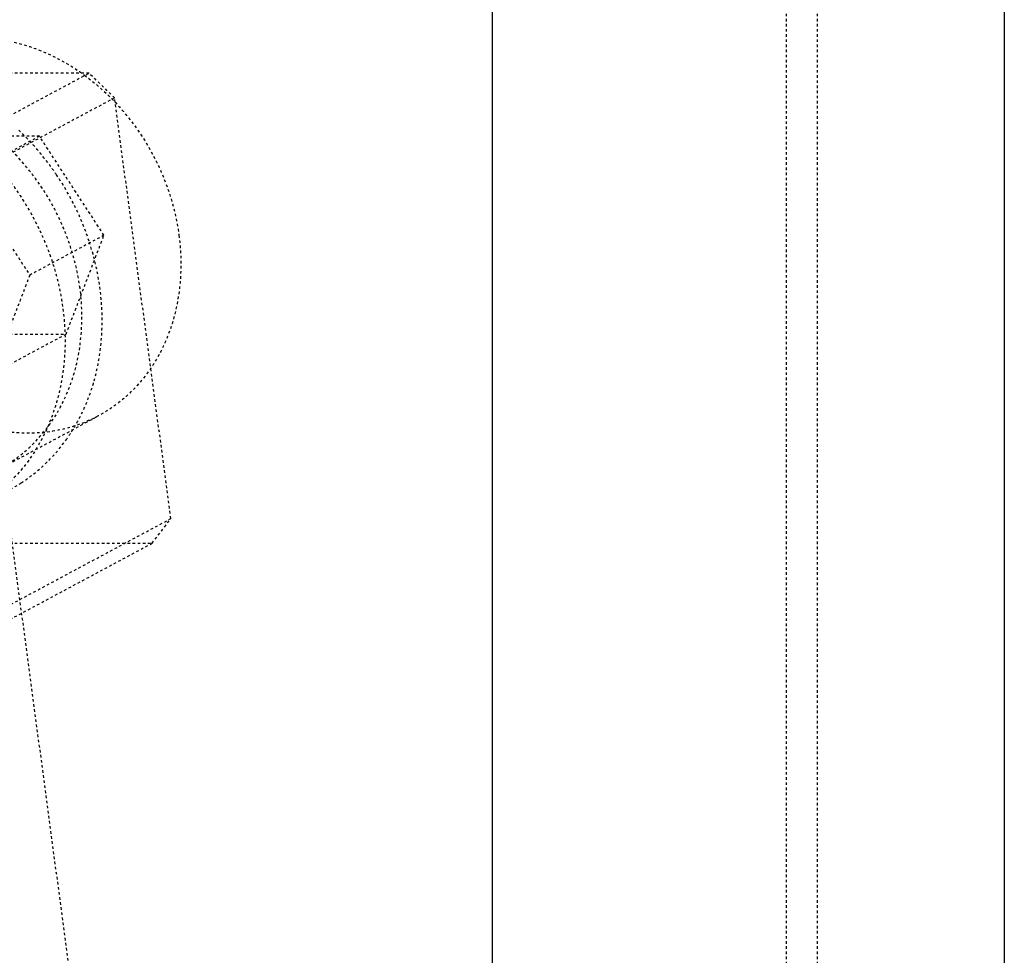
# Model space of a CAD drawing. Header units: millimetres. Extents: x -24622 to 2314, y -1603 to 2287.
# Tile 17 of 236: x -2854 to -2816, y 769 to 805. Entities that reach past the tile are written whole.
import ezdxf

# ---------------------------------------------------------------- set-up
doc = ezdxf.new("R2010")
doc.units = ezdxf.units.MM
doc.linetypes.add('HIDDEN', pattern=[0.2, 0.1, -0.1])
doc.layers.add('02___PRT_ALL_AXES', color=7, linetype='Continuous')
doc.layers.add('DEFAULT_2', color=8, linetype='HIDDEN')

msp = doc.modelspace()

# ---------------------------------------------------------------- linework, layer by layer
at = {"color": 7, "linetype": 'Continuous'}
for p, q in [((-2835.808, 808.337), (-2835.808, 698.337)), ((-2815.808, 808.337), (-2815.808, 698.337))]:
    msp.add_line(p, q, dxfattribs=at)
at = {"layer": '02___PRT_ALL_AXES', "color": 7, "linetype": 'Continuous'}
for p, q in [((-2835.808, 808.337), (-2835.808, 698.337)), ((-2815.808, 808.337), (-2815.808, 698.337))]:
    msp.add_line(p, q, dxfattribs=at)
at = {"layer": 'DEFAULT_2', "color": 8, "linetype": 'HIDDEN'}
for p, q in [((-2824.308, 736.337), (-2824.308, 894.337)), ((-2823.108, 736.337), (-2823.108, 894.337)), ((-2851.548, 803.319), (-2906.107, 803.319)), ((-2855.894, 800.99), (-2851.548, 803.319)), ((-2850.552, 802.353), (-2851.548, 803.319)), ((-2850.552, 802.353), (-2854.899, 800.024)), ((-2848.352, 785.933), (-2850.552, 802.353)), ((-2853.483, 800.854), (-2857.483, 800.854)), ((-2853.483, 800.854), (-2856.38, 799.301)), ((-2850.965, 796.99), (-2853.483, 800.854)), ((-2856.38, 799.301), (-2853.863, 795.437)), ((-2856.158, 796.925), (-2850.721, 756.337)), ((-2850.965, 796.99), (-2853.863, 795.437)), ((-2852.447, 793.126), (-2850.965, 796.99)), ((-2853.863, 795.437), (-2855.345, 791.574)), ((-2856.447, 793.126), (-2852.447, 793.126)), ((-2852.447, 793.126), (-2855.345, 791.574)), ((-2855.05, 787.868), (-2851.186, 789.939)), ((-2858.301, 780.601), (-2848.352, 785.933)), ((-2849.089, 784.967), (-2848.352, 785.933)), ((-2903.649, 784.967), (-2849.089, 784.967)), ((-2859.038, 779.635), (-2849.089, 784.967))]:
    msp.add_line(p, q, dxfattribs=at)
for centre, radius, start, end in [((-2861.641, 793.414), 10.635, 18.3421, 33.893), ((-2858.018, 792.996), 6.856, 324.4087, 327.5458), ((-2857.556, 792.549), 6.209, 298.2039, 302.692)]:
    msp.add_arc(centre, radius, start, end, dxfattribs=at)
for points, start_tangent, end_tangent in [([(-2858.742, 804.042), (-2857.082, 804.62), (-2855.277, 804.676), (-2851.728, 803.24)], (0.881526, 0.472135), (0.807113, -0.590397)), ([(-2851.728, 803.24), (-2849.262, 800.498), (-2848.037, 796.99)], (0.807113, -0.590397), (0.132788, -0.991144)), ([(-2860.995, 802.726), (-2858.419, 802.097), (-2856.048, 800.594), (-2854.141, 798.383), (-2852.908, 795.707), (-2852.485, 792.858), (-2852.917, 790.151), (-2854.157, 787.882), (-2856.07, 786.301)], (0.998069, -0.062116), (-0.88126, -0.472632)), ([(-2851.901, 794.92), (-2852.769, 797.765), (-2854.488, 800.21), (-2856.817, 801.912), (-2859.429, 802.632)], (-0.132788, 0.991144), (-0.997614, 0.069034)), ([(-2852.813, 799.345), (-2853.159, 799.828), (-2854.342, 801.14)], (-0.557948, 0.829876), (-0.731596, 0.681738)), ([(-2851.189, 789.938), (-2852.759, 789.377), (-2854.465, 789.286), (-2857.863, 790.505), (-2860.557, 793.299), (-2861.893, 796.99)], (-0.881526, -0.472135), (-0.132788, 0.991144)), ([(-2851.351, 791.306), (-2851.042, 793.984), (-2851.547, 796.761)], (0.270863, 0.962618), (-0.31384, 0.949476)), ([(-2848.037, 796.99), (-2848.588, 792.788), (-2849.671, 791.123), (-2851.189, 789.938)], (0.132788, -0.991144), (-0.881526, -0.472135)), ([(-2855.052, 787.867), (-2853.535, 789.052), (-2852.451, 790.718), (-2851.901, 794.92)], (0.881527, 0.472133), (-0.132788, 0.991144)), ([(-2852.233, 789.317), (-2851.962, 789.78), (-2851.351, 791.306)], (0.53673, 0.843754), (0.270863, 0.962618)), ([(-2854.202, 787.323), (-2853.709, 787.675), (-2852.443, 789.005)], (0.841558, 0.540167), (0.58211, 0.81311))]:
    msp.add_spline(points, degree=3, dxfattribs=dict(at, start_tangent=start_tangent, end_tangent=end_tangent))

doc.saveas('drawing.dxf')
